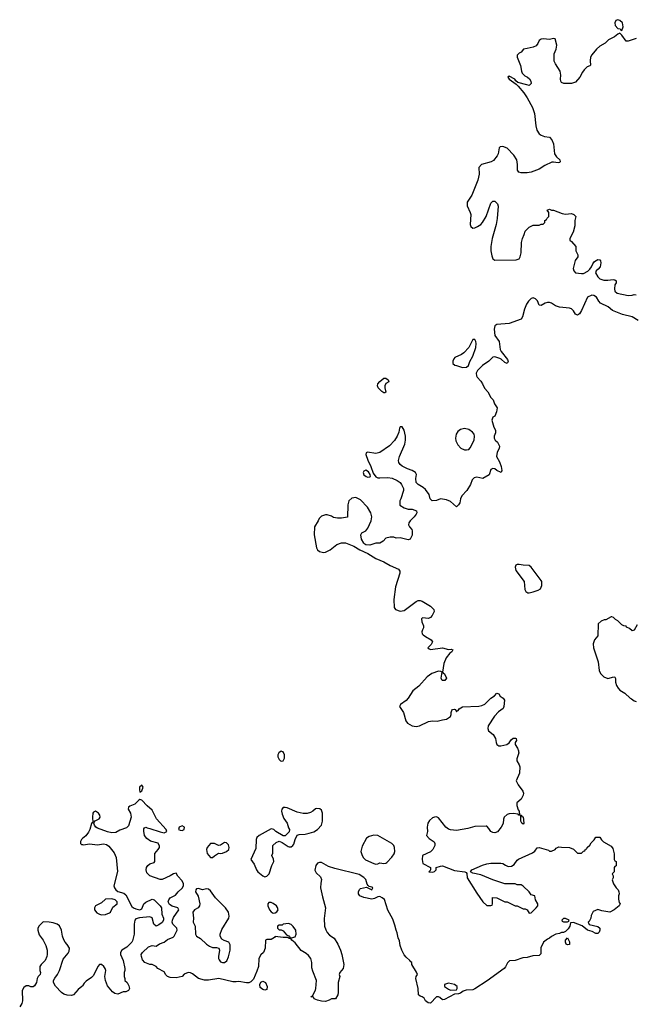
# Model space of a CAD drawing. Header units: inches. Extents: x 2106670 to 2322961, y 36024 to 224899.
# Tile 24 of 256: x 2129378 to 2135482, y 97494 to 107261. Entities that reach past the tile are written whole.
import ezdxf

# ---------------------------------------------------------------- set-up
doc = ezdxf.new("R2010")
doc.units = ezdxf.units.IN
doc.header["$MEASUREMENT"] = 0
for name, color, linetype in [('C1029', 7, 'Continuous'), ('C1039', 7, 'Continuous'), ('C1130', 7, 'Continuous')]:
    doc.layers.add(name, color=color, linetype=linetype)

msp = doc.modelspace()

# ---------------------------------------------------------------- linework, layer by layer
at = {"layer": 'C1029', "color": 5, "elevation": 40}
for points in [[(2130000, 99138), (2129990.4, 99130), (2129979.5, 99110), (2129980.4, 99090), (2129990, 99080.4), (2130000, 99078.9)], [(2130000, 97679), (2129994, 97670), (2129957.6, 97642.4), (2129910.6, 97589.4), (2129890, 97581.2), (2129850, 97584), (2129815.5, 97595.5), (2129792.1, 97612.1), (2129732.9, 97672.9), (2129714, 97710), (2129714, 97730), (2129725.2, 97754.8), (2129754, 97790), (2129774, 97830), (2129810, 97942), (2129858.6, 98001.4), (2129870, 98022), (2129872.7, 98050), (2129850, 98089), (2129829.5, 98109.5), (2129814.8, 98134.8), (2129801.2, 98170), (2129791.3, 98231.3), (2129773.3, 98273.3), (2129750, 98289.6), (2129710, 98302.6), (2129670, 98309.7), (2129610, 98311.6), (2129570, 98274), (2129558.9, 98250), (2129558.7, 98230), (2129570, 98182), (2129612, 98130), (2129636.9, 98076.9), (2129651.3, 98030), (2129651.3, 97990), (2129646, 97970), (2129630, 97928), (2129590, 97888), (2129578, 97870), (2129578, 97830), (2129584.7, 97810), (2129582, 97790), (2129562, 97770), (2129552, 97750), (2129544.7, 97710), (2129523.6, 97676.4), (2129510, 97668), (2129490, 97668), (2129470, 97678), (2129443.6, 97676.4), (2129419.6, 97660.4), (2129402, 97630), (2129406, 97530), (2129398, 97502), (2129378, 97470)]]:
    msp.add_lwpolyline(points, dxfattribs=at)
at = {"layer": 'C1039', "color": 5, "elevation": 40}
for points in [[(2134325.3, 100000), (2134326, 99990), (2134306.8, 99930), (2134306.8, 99910), (2134330.8, 99870.8), (2134337.3, 99850), (2134333.4, 99786.6), (2134302, 99710), (2134322, 99670), (2134366, 99610), (2134374, 99590), (2134370.8, 99570), (2134350.8, 99530), (2134307.9, 99492.1), (2134306.4, 99466.4), (2134322, 99422), (2134332, 99410), (2134334, 99374), (2134354, 99370), (2134358, 99358), (2134370, 99354), (2134376, 99290), (2134370, 99282), (2134358, 99290), (2134348.4, 99311.6), (2134346, 99366), (2134326, 99370), (2134322, 99382), (2134270, 99388.7), (2134230, 99383.7), (2134210, 99376), (2134183, 99350), (2134175.5, 99330), (2134172.1, 99287.9), (2134153.4, 99250), (2134114.7, 99205.3), (2134090, 99195.4), (2134070, 99197.7), (2134050, 99207.6), (2134030, 99239.3), (2134010, 99261.2), (2134002, 99262), (2133890, 99257.2), (2133823.1, 99236.9), (2133710, 99219.2), (2133650, 99225.4), (2133630, 99231.8), (2133604.5, 99250), (2133530, 99343.7), (2133510, 99353.3), (2133490, 99351.5), (2133470, 99342.9), (2133442.7, 99317.2), (2133425.5, 99290), (2133417.3, 99250), (2133421, 99210), (2133410.8, 99170), (2133437.7, 99137.7), (2133487.3, 99107.3), (2133495.3, 99090), (2133496, 99070), (2133473.1, 99030), (2133450, 99008.3), (2133371.3, 98970), (2133367.7, 98932.3), (2133376, 98890), (2133451.3, 98850), (2133451.3, 98828.7), (2133444.7, 98815.3), (2133434, 98810), (2133475.5, 98804.5), (2133490, 98811.3), (2133508.7, 98830), (2133508, 98850), (2133550, 98866), (2133570, 98866.8), (2133690, 98823), (2133792, 98810), (2133803.5, 98803.5), (2133811.1, 98791.1), (2133816.3, 98750), (2133910, 98598), (2133970, 98512), (2134010, 98474), (2134050, 98474), (2134062, 98478), (2134066, 98490), (2134067.3, 98552.7), (2134110, 98552), (2134190, 98512), (2134210, 98512), (2134290, 98472), (2134310, 98472), (2134370, 98442), (2134390, 98442), (2134410, 98432), (2134430, 98398), (2134450, 98401), (2134500.7, 98450), (2134515.1, 98470), (2134517.2, 98490), (2134494, 98530), (2134486, 98570), (2134450, 98582), (2134430, 98608.7), (2134370, 98668), (2134350, 98678), (2134310, 98678), (2134290, 98688), (2134190, 98688.7), (2134069.3, 98729.3), (2133950, 98779), (2133870, 98795.3), (2133848, 98810), (2133862, 98830), (2133965.8, 98874.2), (2134010, 98888), (2134050, 98893.7), (2134150, 98895.3), (2134170, 98892), (2134194.3, 98874.3), (2134222.5, 98862.5), (2134255.6, 98864.4), (2134280.1, 98879.9), (2134310, 98924), (2134324.2, 98935.8), (2134462, 98998), (2134485.1, 99014.9), (2134510, 99046), (2134530, 99051), (2134622, 99022), (2134630, 99014), (2134650, 99014), (2134686, 99030), (2134696.4, 99043.6), (2134723.1, 99056.9), (2134751.6, 99051.6), (2134830, 99051.3), (2134870, 99032), (2134910, 98994), (2134950, 98994), (2134970, 99014), (2134982, 99018), (2134990, 99034), (2135002, 99038), (2135006, 99050), (2135030, 99074), (2135043.1, 99096.9), (2135074.6, 99125.4), (2135090, 99154), (2135130, 99152), (2135145.4, 99125.4), (2135165.4, 99105.4), (2135243.6, 99063.6), (2135259.6, 99039.6), (2135272.7, 98987.3), (2135274, 98930), (2135278, 98918), (2135294, 98910), (2135294, 98890), (2135291.6, 98868.4), (2135278, 98862), (2135274, 98850), (2135274, 98810), (2135254, 98790), (2135262, 98770), (2135262, 98750), (2135252, 98730), (2135264.7, 98690), (2135291.3, 98650), (2135310.8, 98630.8), (2135318, 98610), (2135321, 98590), (2135316, 98570), (2135316.9, 98536.9), (2135323.6, 98503.6), (2135332, 98490), (2135322, 98470), (2135274, 98430), (2135230.7, 98409.3), (2135150, 98422), (2135110, 98435.3), (2135065.4, 98414.6), (2135043.6, 98376.4), (2135042, 98350), (2135023.6, 98316.4), (2135014, 98310), (2135026, 98286), (2135110, 98264.7), (2135131.3, 98250), (2135132, 98230), (2135124.7, 98210), (2135110, 98195.3), (2135090, 98195.3), (2135055.1, 98215.1), (2135008, 98230), (2134954, 98274), (2134870, 98306), (2134838, 98302), (2134834, 98270), (2134816.9, 98243.1), (2134790, 98218), (2134771.6, 98208.4), (2134750, 98208), (2134730, 98198), (2134694, 98190), (2134650, 98168), (2134630.9, 98149.1), (2134610, 98142), (2134572, 98110), (2134546, 98054), (2134544.7, 97995.3), (2134530, 97978), (2134465.4, 97974.6), (2134410, 97959), (2134365.4, 97954.6), (2134290, 97929.6), (2134234, 97926), (2134214.9, 97905.1), (2134194.6, 97865.4), (2134181, 97850), (2134013.3, 97726.7), (2133892.3, 97647.7), (2133870, 97639.5), (2133806.2, 97633.8), (2133776.4, 97623.6), (2133750, 97606), (2133730, 97599), (2133690, 97595.3), (2133590, 97542), (2133570, 97538), (2133543.1, 97563.1), (2133530, 97568.7), (2133510, 97568), (2133450, 97506), (2133429, 97510), (2133402, 97530), (2133390, 97555.3), (2133370, 97569), (2133350, 97574), (2133334, 97590), (2133329.6, 97650), (2133307, 97750), (2133309.4, 97770.6), (2133322, 97790), (2133314, 97814), (2133266, 97890), (2133266, 97910), (2133255.3, 97915.3), (2133248, 97930), (2133210, 97962), (2133190, 97985.2), (2133165.6, 98030), (2133150, 98078), (2133143.9, 98123.9), (2133130, 98155.3), (2133122, 98202), (2133110, 98228.7), (2133098.9, 98278.9), (2133077.4, 98337.4), (2133030, 98429.2), (2132993.7, 98533.7), (2132972.3, 98552.3), (2132950, 98564.2), (2132930, 98561.6), (2132895.9, 98544.1), (2132870, 98538.9), (2132790, 98555.1), (2132751.9, 98571.9), (2132737.2, 98590), (2132737.2, 98610), (2132746, 98634), (2132757.2, 98642.8), (2132818, 98658), (2132870, 98631.3), (2132881.2, 98650), (2132870, 98658), (2132843.1, 98663.1), (2132832.9, 98672.9), (2132824.7, 98684.7), (2132810, 98733.2), (2132790, 98753.2), (2132743.2, 98783.2), (2132502.4, 98842.4), (2132441, 98861), (2132370, 98899.6), (2132350, 98901.6), (2132330, 98893.3), (2132313, 98870), (2132306, 98826), (2132318, 98798), (2132359.8, 98759.8), (2132371.1, 98731.1), (2132363.5, 98696.5), (2132360.7, 98650), (2132379.8, 98559.8), (2132410.8, 98450), (2132395.9, 98344.1), (2132400.4, 98270), (2132412.1, 98232.1), (2132426, 98206), (2132450, 98180.7), (2132496, 98150), (2132532.3, 98092.3), (2132560.5, 98030), (2132573, 97990), (2132590.8, 97890), (2132586, 97850), (2132551.3, 97810), (2132544.7, 97790), (2132551.3, 97770), (2132536, 97710), (2132536, 97610), (2132531, 97590), (2132510, 97549.2), (2132470, 97548.7), (2132445.5, 97534.5), (2132410, 97522.7), (2132370, 97525.2), (2132330, 97535.1), (2132298, 97550), (2132290, 97566), (2132266, 97570), (2132282, 97578), (2132310, 97634), (2132315.3, 97650), (2132322, 97730), (2132283.1, 97823.1), (2132276.4, 97856.4), (2132275.3, 97910), (2132264, 97950), (2132240.2, 97980.2), (2132218.6, 97998.6), (2132170, 98028.7), (2132110, 98104), (2132078, 98130), (2132068, 98148), (2132050, 98148.7), (2132038, 98158), (2131990, 98158), (2131912, 98168), (2131903.6, 98156.4), (2131870, 98138), (2131830, 98138), (2131814, 98130), (2131811.3, 98050), (2131796, 98010), (2131770, 97984), (2131747.7, 97950), (2131745.5, 97870), (2131730, 97822), (2131695.8, 97744.2), (2131670, 97716), (2131650, 97706.6), (2131626.8, 97706.8), (2131550, 97721.2), (2131523.5, 97716.5), (2131490, 97718), (2131351.7, 97751.7), (2131250, 97734), (2131210, 97735.1), (2131150, 97752), (2131090, 97797), (2131070, 97806.6), (2131050, 97809.3), (2131007.5, 97792.5), (2130988.9, 97768.9), (2130930, 97757.2), (2130870, 97761.2), (2130842, 97770), (2130826.3, 97786.3), (2130810, 97815.3), (2130749.1, 97849.1), (2130730, 97868), (2130690, 97888), (2130670, 97888.7), (2130619, 97910), (2130597.2, 97937.2), (2130585.1, 97970), (2130583.7, 97990), (2130597.2, 98010), (2130656.6, 98063.4), (2130690, 98076.3), (2130730, 98070.7), (2130764.4, 98095.6), (2130810, 98110.6), (2130844.2, 98135.8), (2130899.6, 98160.4), (2130910.7, 98169.3), (2130939.7, 98230), (2130935.4, 98250), (2130897.3, 98290), (2130889.8, 98310), (2130891.9, 98330), (2130904, 98356), (2130956.3, 98430), (2130944.5, 98450), (2130888.9, 98468.9), (2130863.2, 98483.2), (2130850.9, 98510), (2130856.4, 98530), (2130869.8, 98550.2), (2130924, 98576), (2130948, 98610), (2130990, 98646), (2131001.2, 98670), (2131001.2, 98690), (2130990, 98718), (2130946.3, 98766.3), (2130930, 98794), (2130904.7, 98790), (2130870.4, 98769.6), (2130790, 98733.6), (2130770, 98733), (2130669.7, 98769.7), (2130640.1, 98800.1), (2130631.6, 98830), (2130636.3, 98850), (2130650, 98872.7), (2130670, 98887), (2130710, 98901.3), (2130716.9, 98910), (2130717, 98990), (2130752.3, 99030), (2130763.7, 99050), (2130763.2, 99063.2), (2130750, 99092.7), (2130673.6, 99113.6), (2130638, 99138), (2130615.3, 99170), (2130608.9, 99211.1), (2130610, 99234), (2130616.4, 99243.6), (2130630, 99251), (2130643.5, 99243.5), (2130670, 99239.1), (2130770, 99204.9), (2130810, 99196), (2130838, 99210), (2130828.7, 99230), (2130734.2, 99334.2), (2130690, 99419.6), (2130642.8, 99462.8), (2130590, 99520.9), (2130570, 99525.2), (2130559.8, 99520.2), (2130518.7, 99481.3), (2130470, 99460.7), (2130456.3, 99450), (2130453, 99430), (2130478.3, 99390), (2130484.7, 99350), (2130456.3, 99263.7), (2130435.9, 99244.1), (2130370, 99221.2), (2130330, 99197.2), (2130290, 99194), (2130250, 99204), (2130150, 99241.2), (2130132.3, 99252.3), (2130119, 99270), (2130114, 99290), (2130118, 99302), (2130126.6, 99313.4), (2130165.4, 99334.6), (2130177, 99350), (2130173.3, 99370), (2130158.7, 99390), (2130130, 99409.6), (2130110, 99400.7), (2130104.7, 99390), (2130098.9, 99350), (2130102, 99298), (2130090, 99288), (2130074.4, 99230), (2130059.6, 99200.4), (2130033.9, 99166.2), (2130000, 99138)], [(2131962.1, 100000), (2131946.7, 99990), (2131938.7, 99970), (2131938.9, 99950), (2131950, 99923.8), (2131965.5, 99910), (2131970, 99906.4), (2131990, 99908.2), (2132003.8, 99936.2), (2132003, 99970), (2131990, 99998), (2131984.4, 100000)], [(2130000, 99078.9), (2130010, 99077.4), (2130070, 99087.8), (2130150, 99077.6), (2130210, 99085.5), (2130238.4, 99078.4), (2130262, 99062), (2130316.2, 98996.2), (2130335.2, 98950), (2130346.7, 98813.3), (2130312.4, 98670), (2130317.1, 98650), (2130330, 98630.7), (2130350, 98614), (2130410, 98596), (2130430, 98581), (2130490, 98466), (2130506, 98450), (2130530, 98440.5), (2130570, 98430.6), (2130590, 98442.8), (2130609.6, 98490), (2130630, 98508.4), (2130690, 98536.3), (2130710, 98530.7), (2130771.3, 98471.3), (2130784.6, 98450), (2130788.8, 98390), (2130805.5, 98350), (2130804.4, 98330), (2130790, 98305.1), (2130758.7, 98281.3), (2130730, 98269.2), (2130706.6, 98290), (2130691.1, 98351.1), (2130670, 98362), (2130566.6, 98353.4), (2130530, 98342), (2130521.3, 98330), (2130512.7, 98290), (2130513.4, 98190), (2130495.8, 98124.2), (2130488.8, 98111.2), (2130438.9, 98061.1), (2130390.8, 98030), (2130376.3, 98010), (2130376.3, 97990), (2130402.8, 97930), (2130422, 97850), (2130422, 97830), (2130414, 97810), (2130414, 97770), (2130422, 97750), (2130422, 97730), (2130442, 97710), (2130458.8, 97678.8), (2130466, 97650), (2130456, 97630), (2130430, 97619.3), (2130402.5, 97617.5), (2130350, 97595.3), (2130322, 97602), (2130298, 97618), (2130250, 97678), (2130229.3, 97730), (2130222.7, 97770), (2130233.2, 97830), (2130226, 97850), (2130212.7, 97870), (2130190, 97889.3), (2130170.7, 97889.3), (2130154, 97870), (2130110, 97779), (2130090, 97759), (2130036.4, 97723.6), (2130016.4, 97703.6), (2130000, 97679)]]:
    msp.add_lwpolyline(points, dxfattribs=at)
for points in [[(2130590, 99669), (2130566.7, 99650), (2130564.7, 99624.7), (2130570, 99598), (2130590, 99611.3), (2130602.7, 99650)], [(2132010, 99448.2), (2131990, 99445.1), (2131977.6, 99430), (2131973.7, 99410), (2131980.2, 99380.3), (2131997.3, 99337.3), (2132031, 99290), (2132043.6, 99243.6), (2132052, 99230), (2132050, 99206), (2132010, 99166), (2131990, 99166), (2131918, 99210), (2131898, 99230), (2131870, 99233.6), (2131753.4, 99170), (2131729.3, 99150.7), (2131723.2, 99130), (2131718.5, 99041.5), (2131671, 98930), (2131703.8, 98883.8), (2131726, 98830), (2131740.5, 98810), (2131790, 98768), (2131810, 98760.5), (2131830, 98764), (2131852.3, 98790), (2131879, 98870), (2131899, 98910), (2131894.6, 98934.6), (2131878, 98970), (2131887.3, 98992.7), (2131889.1, 99070.9), (2131920.2, 99099.8), (2131950, 99112), (2131979.8, 99099.8), (2132039.8, 99059.8), (2132050, 99056), (2132070, 99058), (2132088, 99070), (2132096.5, 99083.5), (2132108, 99130), (2132130, 99172), (2132150, 99178), (2132210, 99180.7), (2132249.4, 99190.6), (2132294.2, 99205.8), (2132330, 99227.7), (2132371.8, 99270), (2132382, 99310), (2132379.5, 99390), (2132370, 99419), (2132355.1, 99435.1), (2132322, 99438), (2132310, 99434), (2132284.7, 99410), (2132262.5, 99397.5), (2132230, 99387), (2132190, 99387), (2132130, 99401.6), (2132030, 99443.1)], [(2130990, 99263.7), (2130960.7, 99250), (2130951, 99230), (2130970, 99220.5), (2130990, 99218), (2131010, 99227.3), (2131013.1, 99253.1)], [(2132890, 99173.8), (2132842.2, 99157.8), (2132817.7, 99142.3), (2132775.3, 99064.7), (2132761.6, 99010), (2132774, 98970), (2132787.5, 98947.5), (2132807.9, 98927.9), (2132890, 98890.3), (2132910, 98884.9), (2132930, 98888), (2132950, 98899.1), (2132990, 98890.7), (2133010, 98894), (2133018.7, 98901.3), (2133067.6, 98952.4), (2133091.9, 98988.1), (2133098, 99010), (2133095.8, 99050), (2133087.4, 99070), (2133068, 99090), (2132930, 99168)], [(2131410, 99099.6), (2131370, 99072.7), (2131350, 99069), (2131310, 99089), (2131270, 99088), (2131238, 99050), (2131231.3, 99030), (2131238, 98990), (2131270, 98951.3), (2131290, 98951.3), (2131310, 98967.3), (2131350, 98994.8), (2131370, 98990.7), (2131390, 98993), (2131430, 99010.4), (2131451.3, 99030), (2131455.8, 99050), (2131450, 99075.1), (2131430, 99095.6)], [(2131150, 98642), (2131130, 98638.4), (2131123.1, 98630), (2131120.4, 98610), (2131148.3, 98568.3), (2131164, 98490), (2131160.3, 98470), (2131147.4, 98452.6), (2131110.4, 98430), (2131093.7, 98410), (2131102.4, 98350), (2131097.3, 98310), (2131117.3, 98270), (2131122, 98190), (2131132, 98170), (2131170, 98146), (2131230.8, 98090), (2131258.8, 98070), (2131290, 98057.6), (2131330, 98057.6), (2131351.7, 98051.7), (2131358.7, 98030), (2131350.3, 97970), (2131350.4, 97950), (2131355.8, 97935.8), (2131370, 97917.1), (2131390, 97908.5), (2131410, 97908.4), (2131433.3, 97926.7), (2131450, 97966), (2131466.3, 98030), (2131465.4, 98085.4), (2131451.2, 98111.2), (2131406.9, 98126.9), (2131382.2, 98142.2), (2131366.3, 98170), (2131366.6, 98190), (2131383.5, 98236.5), (2131451.5, 98350), (2131455.1, 98370), (2131449.6, 98410), (2131419.6, 98450), (2131318.4, 98550), (2131270, 98619.3), (2131250, 98638), (2131230, 98640.9), (2131190, 98629.4)], [(2130290, 98541.3), (2130230, 98536.4), (2130190, 98500.7), (2130128, 98470), (2130118.4, 98450), (2130120.4, 98430), (2130143, 98403), (2130170, 98387.2), (2130190, 98382.6), (2130230, 98386.4), (2130270, 98400.7), (2130279.3, 98410), (2130302.5, 98457.5), (2130344, 98490), (2130345.2, 98510), (2130324, 98530)], [(2131870, 98506), (2131850, 98504), (2131838.8, 98490), (2131838, 98470), (2131853.4, 98430), (2131870, 98410.7), (2131890, 98398.8), (2131910, 98402.8), (2131926.8, 98413.2), (2131941.2, 98430), (2131935.9, 98455.9), (2131926, 98470), (2131890, 98495.1)], [(2132044, 98296), (2131992, 98288), (2131979.6, 98280.4), (2131950, 98278), (2131934, 98270), (2131934, 98250), (2131950, 98234), (2131970, 98234), (2131990, 98222), (2132024.7, 98184.7), (2132054, 98170), (2132058, 98158), (2132074, 98154), (2132110, 98164.7), (2132120.9, 98190), (2132115.1, 98230), (2132090, 98266.6), (2132070, 98286)], [(2134790, 98346), (2134770, 98346), (2134754, 98330), (2134758, 98318), (2134770, 98314), (2134810, 98314), (2134822, 98318), (2134826, 98330)], [(2134810, 98086), (2134798, 98090), (2134788.7, 98110), (2134788.7, 98131.3), (2134810, 98154), (2134830, 98114), (2134830, 98089.2)], [(2131810, 97636), (2131790, 97640.7), (2131762.8, 97662.8), (2131757.6, 97690), (2131770, 97715.5), (2131790, 97723.8), (2131816.3, 97710), (2131833.4, 97670), (2131830, 97642)], [(2133630, 97702.9), (2133591.3, 97690), (2133591.3, 97670), (2133630, 97644), (2133650, 97636.3), (2133710, 97638), (2133717.2, 97650), (2133717.2, 97670), (2133688.7, 97690)]]:
    msp.add_lwpolyline(points, close=True, dxfattribs=at)
at = {"layer": 'C1130', "color": 5}
for points, elevation in [([(2135310, 107261.2), (2135290, 107254), (2135278, 107230), (2135282, 107202), (2135310, 107174), (2135331.6, 107171.6), (2135338, 107158), (2135350, 107154), (2135362, 107190), (2135355.1, 107230), (2135330, 107254.5)], 40), ([(2133890, 104088.7), (2133870, 104088.7), (2133830.5, 104009.5), (2133782.8, 103957.2), (2133759.9, 103940.1), (2133692, 103910), (2133682, 103898), (2133672.7, 103872.7), (2133674, 103850), (2133692.7, 103832.7), (2133710, 103832), (2133770, 103811), (2133810, 103816), (2133829.2, 103830.8), (2133841.2, 103870), (2133870, 103922), (2133899.3, 104010), (2133905.2, 104050), (2133901.2, 104070)], 40), ([(2132990, 103559.1), (2132970, 103573.8), (2132932.7, 103610), (2132926.1, 103630), (2132929.9, 103650.1), (2132947.5, 103672.5), (2132990, 103703.9), (2133010, 103705.7), (2133032.6, 103690), (2133038.9, 103670), (2133009.1, 103650.9), (2132998.6, 103630), (2132997.5, 103610), (2133010, 103568), (2132999.9, 103560.1)], 20), ([(2133790, 103205.6), (2133750, 103196.9), (2133723.1, 103176.9), (2133706, 103150), (2133698.4, 103110), (2133702.6, 103082.6), (2133723.4, 103043.4), (2133752.3, 103012.3), (2133790, 102995.5), (2133810, 102994), (2133830, 102998.8), (2133846.3, 103013.7), (2133883.7, 103090), (2133889.3, 103130), (2133883.7, 103150), (2133869.3, 103170), (2133830, 103197.6)], 40), ([(2132810, 102791.8), (2132790, 102782), (2132784.9, 102770), (2132790, 102746.8), (2132812, 102730), (2132830, 102724.9), (2132850, 102726), (2132855.3, 102730), (2132854, 102750), (2132836.6, 102776.6)], 40), ([(2134330, 101858.4), (2134310, 101857), (2134296, 101850), (2134290.6, 101830), (2134298.8, 101798.8), (2134379.1, 101690), (2134387.7, 101610), (2134396, 101590), (2134415.3, 101575.3), (2134430, 101574.8), (2134470, 101586), (2134518.4, 101601.6), (2134543.2, 101616.8), (2134556, 101650), (2134555.1, 101690), (2134550, 101699), (2134450, 101831.8), (2134430, 101847), (2134370, 101849.6)], 60)]:
    msp.add_lwpolyline(points, close=True, dxfattribs=dict(at, elevation=elevation))
for points, elevation in [([(2135490, 107073.2), (2135470, 107069.3), (2135410, 107046.6), (2135390, 107049.2), (2135350, 107108), (2135330, 107128), (2135310, 107118), (2135276, 107090), (2135217.5, 107062.5), (2135182, 107030), (2135130, 106998.7), (2135098.4, 106970), (2135050, 106912.3), (2135039.3, 106890), (2135033.4, 106853.4), (2135038, 106810), (2135030, 106802), (2135006.4, 106793.6), (2134975.3, 106764.7), (2134958, 106742), (2134931.3, 106690), (2134890, 106642), (2134848, 106628), (2134772.7, 106627.3), (2134750, 106638), (2134744, 106650), (2134739, 106670), (2134742.7, 106710), (2134737.2, 106750), (2134690, 106822), (2134679.3, 106850), (2134676.4, 106923.6), (2134699, 106970), (2134705.2, 107010), (2134686, 107070), (2134670, 107074), (2134630, 107064), (2134572, 107072), (2134550, 107069.4), (2134530, 107053.2), (2134516.4, 107023.6), (2134498, 107002), (2134468.9, 106988.9), (2134410, 106974), (2134374, 106970), (2134350, 106938), (2134331.1, 106928.9), (2134312, 106910), (2134311, 106890), (2134345.3, 106805.3), (2134352.7, 106750), (2134360.5, 106730), (2134385.2, 106705.3), (2134411.7, 106691.7), (2134433.4, 106673.4), (2134447.7, 106650), (2134450.5, 106629.5), (2134430, 106609), (2134406.4, 106613.6), (2134319, 106639), (2134296, 106656), (2134288.7, 106670), (2134230, 106702), (2134218, 106690), (2134231.3, 106670), (2134302, 106622), (2134322, 106602), (2134376.1, 106536.1), (2134410, 106486), (2134463.8, 106390), (2134470.6, 106370), (2134482, 106330), (2134495.5, 106210), (2134506.6, 106166.6), (2134530.4, 106130.4), (2134550, 106114.8), (2134582.5, 106102.5), (2134630, 106094.8), (2134656, 106070), (2134670.8, 106030), (2134682, 105930), (2134700.7, 105900.7), (2134733, 105870), (2134736, 105850), (2134730, 105844), (2134717.3, 105842.7), (2134670, 105849.4), (2134653.4, 105846.6), (2134586.6, 105813.4), (2134530, 105777.2), (2134450, 105749), (2134410, 105742), (2134350, 105742), (2134328, 105750), (2134315.3, 105770), (2134313.6, 105826.4), (2134306, 105870), (2134277.7, 105917.7), (2134210, 105986), (2134170, 106004), (2134141, 105999), (2134131.3, 105988.7), (2134122.8, 105930), (2134114, 105910), (2134076.7, 105863.3), (2134052, 105850), (2133956.8, 105823.2), (2133930, 105795.3), (2133933.8, 105730), (2133920.7, 105670), (2133860.3, 105519.7), (2133816.3, 105450), (2133816, 105416), (2133846, 105350), (2133850.8, 105330), (2133846, 105230), (2133851.1, 105211.1), (2133870, 105192), (2133890, 105198), (2133918, 105210), (2133950, 105231.3), (2133968.7, 105250), (2134002, 105310), (2134050, 105442), (2134070, 105462), (2134090, 105462), (2134115.3, 105435.3), (2134122, 105410), (2134114, 105290), (2134104, 105230), (2134062.4, 105090), (2134048.9, 105011.1), (2134049, 104969), (2134058.3, 104918.3), (2134070.3, 104890.3), (2134090, 104877.1), (2134299.6, 104880.4), (2134329.5, 104890.5), (2134341.2, 104910), (2134349.4, 104950), (2134352.7, 105050), (2134362.7, 105090), (2134381.2, 105130), (2134390, 105162), (2134430, 105202), (2134470, 105222), (2134530, 105222), (2134550, 105234), (2134570, 105234), (2134586, 105250), (2134586, 105270), (2134602, 105278), (2134607.3, 105292.7), (2134626, 105310), (2134626, 105350), (2134607.3, 105372.7), (2134630, 105382), (2134650, 105372), (2134670, 105371.3), (2134758.5, 105338.5), (2134790, 105333.4), (2134850, 105337.3), (2134874, 105330), (2134892, 105310), (2134881, 105270), (2134883.6, 105216.4), (2134866.4, 105153.6), (2134832, 105090), (2134832.7, 105072.7), (2134850, 105062), (2134891, 105010), (2134892, 104970), (2134912, 104930), (2134914, 104910), (2134886.8, 104873.2), (2134867.5, 104792.5), (2134871.3, 104770), (2134890, 104751.3), (2134950, 104742), (2134970, 104744.9), (2135011.7, 104768.3), (2135030, 104786), (2135049, 104810), (2135060.1, 104839.9), (2135078.3, 104861.7), (2135110, 104882), (2135130, 104880.7), (2135136.4, 104870), (2135138.9, 104850), (2135132.7, 104810), (2135114.4, 104785.6), (2135093.4, 104770), (2135088.3, 104751.7), (2135110.6, 104710), (2135131, 104690), (2135170, 104678.7), (2135210, 104677), (2135264, 104684), (2135279.9, 104679.9), (2135291, 104670), (2135290.9, 104650.9), (2135280.7, 104630), (2135274.8, 104590), (2135280.7, 104570), (2135301, 104550), (2135410, 104524.9), (2135450, 104527.4), (2135470, 104535.8), (2135490, 104532.7)], 40), ([(2135510, 104276), (2135450, 104314.3), (2135355.8, 104335.8), (2135257.3, 104377.3), (2135213, 104413), (2135137.4, 104450), (2135119.7, 104470), (2135096.9, 104510), (2135070, 104524.7), (2135050, 104527.8), (2135008.4, 104510), (2134950, 104375.1), (2134930, 104344.5), (2134910, 104331.8), (2134890, 104339.3), (2134870, 104373.2), (2134850, 104392.7), (2134830, 104400.9), (2134730, 104409.4), (2134690, 104424.5), (2134650, 104449.5), (2134630, 104454.5), (2134610, 104455.6), (2134590, 104449.6), (2134550, 104427.8), (2134530, 104429.3), (2134511, 104471), (2134493.5, 104493.5), (2134470, 104501.6), (2134450, 104494.7), (2134422, 104470), (2134401.7, 104438.3), (2134384, 104390), (2134364.9, 104315.1), (2134350, 104289.4), (2134230, 104247), (2134110, 104239), (2134090, 104226), (2134084, 104190), (2134091, 104130), (2134131.3, 104070), (2134140.7, 103990), (2134150.7, 103970), (2134214, 103890), (2134222.8, 103870), (2134211, 103850), (2134190, 103859.3), (2134153.8, 103893.8), (2134140.5, 103900.5), (2134090, 103916), (2134070, 103913.2), (2134030, 103874), (2133967.9, 103832.1), (2133918, 103782), (2133905.4, 103754.6), (2133906, 103730), (2133914.4, 103714.4), (2133950, 103676), (2133967.3, 103650), (2133986, 103606), (2134018.8, 103570), (2134050, 103512), (2134072, 103490), (2134086, 103450), (2134111.3, 103410), (2134107.3, 103370), (2134090.4, 103329.6), (2134070, 103318), (2134058, 103290), (2134079.8, 103219.8), (2134096, 103190), (2134096.9, 103163.1), (2134082, 103130), (2134082, 103110), (2134092, 103090), (2134116, 103070), (2134134, 103030), (2134133.7, 103006.3), (2134111.3, 102970), (2134106.8, 102930), (2134135.8, 102875.8), (2134150.6, 102830), (2134157.3, 102790), (2134151, 102769), (2134110, 102789.2), (2134090, 102805.2), (2134070, 102809), (2134050, 102798), (2134033.4, 102746.6), (2133970.5, 102709.5), (2133910, 102722.4), (2133883.6, 102716.4), (2133864.4, 102695.6), (2133847.3, 102650), (2133810.4, 102590), (2133761.6, 102538.4), (2133750.4, 102509.6), (2133742.8, 102470), (2133730, 102448), (2133710, 102428), (2133650, 102482.7), (2133610, 102498.4), (2133550, 102507), (2133510, 102492.7), (2133469.4, 102489.4), (2133449.5, 102509.5), (2133437.2, 102550), (2133400.9, 102600.9), (2133379.6, 102619.6), (2133328.7, 102650), (2133309, 102670), (2133305.2, 102710), (2133313.2, 102750), (2133302, 102770), (2133270, 102789.2), (2133224.8, 102804.8), (2133171.9, 102831.9), (2133149, 102850), (2133139, 102870), (2133134, 102890), (2133142.7, 102930), (2133197.6, 103050), (2133205.1, 103090), (2133202.9, 103130), (2133190, 103188.7), (2133170, 103224), (2133150, 103222), (2133144, 103210), (2133138.8, 103170), (2133122, 103130), (2133093.1, 103086.9), (2133044.8, 103035.2), (2132950, 102966.6), (2132910, 102959.5), (2132828.1, 102971.9), (2132814.4, 102965.6), (2132810.6, 102949.4), (2132830, 102890.7), (2132861.3, 102830), (2132883.4, 102763.4), (2132908, 102728), (2132930, 102718), (2132950, 102715.5), (2133030, 102720.7), (2133070, 102714.8), (2133122, 102690), (2133150, 102671.3), (2133164.7, 102650), (2133184.7, 102610), (2133184.7, 102590), (2133158, 102510), (2133146, 102490), (2133146, 102446), (2133190, 102418), (2133230, 102404.7), (2133270, 102404.7), (2133312, 102390), (2133316, 102370), (2133310, 102358), (2133290.7, 102329.3), (2133251.3, 102290), (2133238, 102270), (2133232, 102250), (2133242, 102230), (2133265.4, 102205.4), (2133271, 102191), (2133271, 102149), (2133251.3, 102108.7), (2133230, 102102), (2133150, 102122), (2133110, 102118), (2133087.3, 102127.3), (2133050, 102128), (2133010, 102118), (2132982, 102090), (2132950, 102069.2), (2132908.4, 102068.4), (2132849.3, 102049.3), (2132810, 102053.2), (2132800.1, 102060.1), (2132789.5, 102069.5), (2132766, 102110), (2132761.2, 102150), (2132770, 102172), (2132810, 102192), (2132830, 102218), (2132863.7, 102290), (2132869.2, 102330), (2132859, 102370), (2132826.8, 102426.8), (2132757.7, 102497.7), (2132710, 102522), (2132670, 102516), (2132642.8, 102490), (2132630.8, 102450), (2132630, 102328), (2132570, 102315.3), (2132530, 102315.3), (2132490, 102322), (2132470, 102335.3), (2132428.4, 102348.4), (2132410, 102348.7), (2132370, 102338), (2132346.4, 102313.6), (2132338, 102290), (2132302.8, 102230), (2132298, 102150), (2132321.2, 102021.2), (2132330, 102003), (2132350, 101985.3), (2132390, 101975.8), (2132410, 101980.4), (2132456.6, 102003.4), (2132523.5, 102056.5), (2132570, 102070.4), (2132610, 102072.2), (2132690, 102039.5), (2132750, 102003.8), (2132830, 101966), (2132910, 101915.8), (2132990, 101884.9), (2133050, 101846), (2133134, 101810), (2133148, 101790), (2133148.5, 101770), (2133103.4, 101636.6), (2133089, 101509), (2133090.4, 101430.4), (2133106, 101410), (2133150, 101395.3), (2133190, 101401.3), (2133310, 101490.4), (2133330, 101499.1), (2133350, 101500.4), (2133370, 101494), (2133450, 101443.1), (2133486, 101410), (2133488.2, 101390), (2133466.4, 101350), (2133450, 101331.8), (2133430, 101322), (2133370.8, 101329.2), (2133362.4, 101317.6), (2133364.2, 101290), (2133380.5, 101250), (2133382, 101230), (2133370.5, 101210), (2133365.5, 101190), (2133370.4, 101170.4), (2133379.9, 101159.9), (2133401.7, 101141.7), (2133458.8, 101110), (2133470.8, 101090), (2133456.4, 101063.6), (2133424.7, 101030), (2133439.8, 101019.8), (2133450, 101014.8), (2133570, 101030.3), (2133630, 101014.8), (2133658, 101018), (2133671.6, 101011.6), (2133662, 100990), (2133641.6, 100978.4), (2133607.1, 100932.9), (2133584.1, 100875.9), (2133571.3, 100790), (2133578, 100778), (2133590, 100771.3), (2133610.5, 100729.5), (2133594.9, 100705.1), (2133567.3, 100707.3), (2133557.2, 100730), (2133566, 100790), (2133554.6, 100794.6), (2133530, 100799.3), (2133463.1, 100776.9), (2133418.6, 100741.4), (2133335.8, 100650), (2133274.6, 100605.4), (2133230, 100532), (2133210, 100507.6), (2133154.8, 100470), (2133144, 100450), (2133184.9, 100390), (2133206.1, 100306.1), (2133223.6, 100283.6), (2133270, 100255.8), (2133310, 100248.8), (2133341.8, 100258.2), (2133430, 100299.3), (2133470, 100305.5), (2133516.5, 100303.5), (2133570, 100317.3), (2133610, 100322), (2133649, 100351), (2133658, 100370), (2133655.3, 100390), (2133662, 100410), (2133670, 100418), (2133690, 100422), (2133698, 100418), (2133710, 100394), (2133714.6, 100405.4), (2133726, 100410), (2133735.3, 100424.7), (2133770, 100444.7), (2133929.3, 100450.7), (2133962, 100458), (2133989.3, 100470.7), (2134048.7, 100530), (2134085.2, 100554.8), (2134110, 100582), (2134130, 100574), (2134141, 100550), (2134170.6, 100530.6), (2134184, 100510), (2134179.3, 100450), (2134173, 100430), (2134126, 100394), (2134086.5, 100353.5), (2134023.6, 100256.4), (2134018.4, 100230), (2134027.7, 100207.8), (2134071.9, 100171.9), (2134096.3, 100130), (2134101.3, 100090), (2134110, 100070.8), (2134130, 100059.5), (2134150, 100058.7), (2134208.3, 100071.7), (2134232.3, 100087.7), (2134250, 100118.8), (2134270, 100134), (2134295.3, 100135.3), (2134302, 100130), (2134304.7, 100110), (2134292, 100090), (2134291.3, 100070), (2134314.4, 100034.4), (2134324.7, 100010), (2134325.3, 100000)], 40), ([(2135502, 101258), (2135470, 101206), (2135450, 101198), (2135423.1, 101223.1), (2135396.4, 101236.4), (2135390, 101246), (2135368.4, 101248.4), (2135350, 101258), (2135310, 101298), (2135286, 101310), (2135266, 101330), (2135250, 101338), (2135243.6, 101336.4), (2135191.6, 101308.4), (2135172.7, 101307.3), (2135143.6, 101296.4), (2135114, 101270), (2135111.3, 101150), (2135078, 101110), (2135066, 101070), (2135067.3, 101030), (2135113.4, 100890), (2135124.9, 100804.9), (2135136.9, 100776.9), (2135170, 100742), (2135210, 100726), (2135270, 100742), (2135278, 100738), (2135284.7, 100724.7), (2135286.8, 100690), (2135295.3, 100655.3), (2135311.3, 100630), (2135330, 100611.3), (2135379.8, 100579.8), (2135431.1, 100531.1), (2135445.4, 100525.4), (2135470, 100504.7), (2135490, 100498)], 60), ([(2131984.4, 100000), (2131970, 100005.1), (2131962.1, 100000)], 40)]:
    msp.add_lwpolyline(points, dxfattribs=dict(at, elevation=elevation))

doc.saveas('drawing.dxf')
